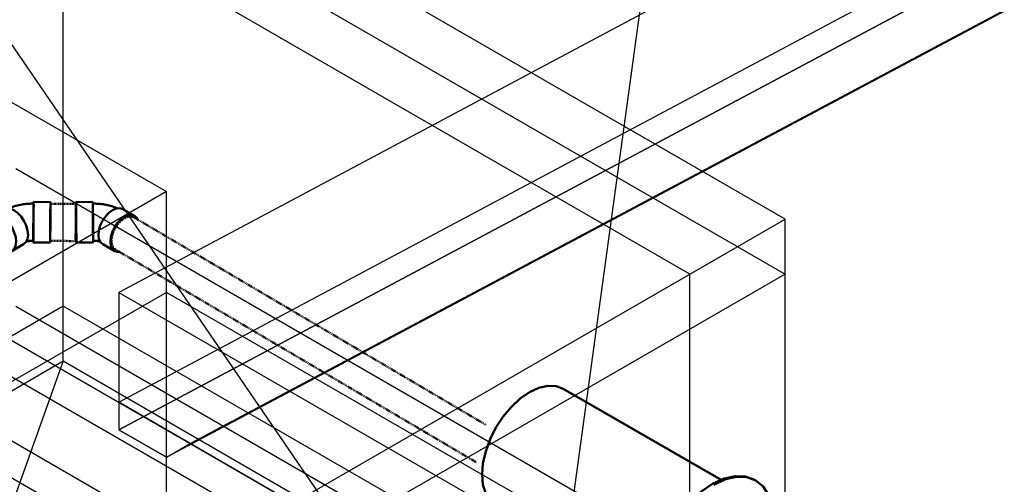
# Model space of a CAD drawing. Header units: inches. Extents: x 169 to 20644, y -1032 to 721.
# Tile 13 of 42: x 782 to 957, y 408 to 491. Entities that reach past the tile are written whole.
import ezdxf
from ezdxf import colors
from ezdxf.entities.mleader import LeaderData, LeaderLine
from ezdxf.math import Vec2, Vec3

# ---------------------------------------------------------------- set-up
doc = ezdxf.new("R2010")
doc.units = ezdxf.units.IN
doc.header["$LTSCALE"] = 0.5
doc.header["$MEASUREMENT"] = 0
doc.linetypes.add('Dot 1_32__2_', pattern=[0.03125, 0, -0.03125])
doc.linetypes.add('HIDDEN2', pattern=[0.1875, 0.125, -0.0625])
for name, color, linetype in [('M-SECT-PATT', 8, 'Continuous'), ('P-PIPE', 3, 'Continuous'), ('S-ANNO-DIMS', 1, 'Continuous')]:
    doc.layers.add(name, color=color, linetype=linetype)
doc.styles.add('Annotative', font='romans.shx', dxfattribs={"width": 0.8, "height": 0.125})

# ---------------------------------------------------------------- blocks, each defined once
blk = doc.blocks.new('Bend - PVC - Sch 40 - DWV_USACE - Standard-V16-DRAINAGE ISOMETRIC ALTERNATE - PLAN 1')
at = {"layer": 'P-PIPE', "color": 90, "lineweight": 50}
for p, q in [((787.05, 458.7), (784.05, 458.72)), ((778.72, 457.45), (776.6, 456.25)), ((783.99, 451.51), (786.99, 451.49)), ((780.15, 449.97), (782.27, 451.17))]:
    blk.add_line(p, q, dxfattribs=at)
for points in [[(779.62, 457.57, 0), (779.86, 457.67, 0), (780.11, 457.77, 0), (780.37, 457.86, 0), (780.63, 457.95, 0), (780.89, 458.02, 0), (781.16, 458.09, 0), (781.42, 458.16, 0), (781.69, 458.21, 0), (781.96, 458.26, 0), (782.23, 458.31, 0), (782.5, 458.34, 0), (782.77, 458.37, 0), (783.05, 458.4, 0), (783.32, 458.41, 0), (783.6, 458.43, 0), (783.87, 458.43, 0), (784.05, 458.43, 0)], [(784.02, 453.05, 0), (784.03, 453.88, 0), (784.04, 454.8, 0), (784.04, 455.74, 0), (784.05, 456.64, 0), (784.05, 457.43, 0), (784.06, 458.07, 0), (784.05, 458.5, 0), (784.05, 458.71, 0), (784.04, 458.67, 0), (784.04, 458.39, 0), (784.03, 457.88, 0), (784.02, 457.19, 0)], [(784.02, 457.02, 0), (784.02, 457.48, 0), (784.03, 457.87, 0), (784.04, 458.16, 0), (784.04, 458.35, 0), (784.05, 458.43, 0), (784.05, 458.39, 0), (784.05, 458.25, 0), (784.05, 457.99, 0), (784.05, 457.64, 0), (784.05, 457.21, 0), (784.05, 456.7, 0), (784.05, 456.14, 0), (784.04, 455.54, 0), (784.04, 454.93, 0), (784.03, 454.33, 0), (784.02, 453.75, 0), (784.02, 453.22, 0)], [(787.02, 457.16, 0), (787.03, 457.85, 0), (787.04, 458.36, 0), (787.04, 458.64, 0), (787.05, 458.68, 0), (787.05, 458.48, 0), (787.06, 458.04, 0), (787.05, 457.41, 0), (787.05, 456.61, 0), (787.04, 455.72, 0), (787.04, 454.78, 0), (787.03, 453.86, 0), (787.02, 453.02, 0)], [(778.72, 457.45, 0), (779.25, 457.61, 0), (779.87, 457.55, 0), (780.53, 457.26, 0), (781.19, 456.78, 0), (781.8, 456.13, 0), (782.33, 455.35, 0), (782.72, 454.5, 0), (782.97, 453.64, 0), (783.05, 452.83, 0)], [(784.02, 457.19, 0), (784.01, 456.35, 0), (784, 455.43, 0), (783.99, 454.49, 0), (783.99, 453.6, 0), (783.98, 452.8, 0), (783.98, 452.17, 0), (783.98, 451.73, 0), (783.99, 451.53, 0), (783.99, 451.57, 0), (784, 451.85, 0), (784.01, 452.36, 0), (784.02, 453.05, 0)], [(784.02, 453.22, 0), (784.01, 452.75, 0), (784.01, 452.37, 0), (784, 452.07, 0), (783.99, 451.89, 0), (783.99, 451.81, 0), (783.99, 451.84, 0), (783.98, 451.99, 0), (783.98, 452.24, 0), (783.98, 452.59, 0), (783.98, 453.03, 0), (783.99, 453.54, 0), (783.99, 454.1, 0), (783.99, 454.69, 0), (784, 455.31, 0), (784.01, 455.91, 0), (784.01, 456.49, 0), (784.02, 457.02, 0)], [(787.02, 453.02, 0), (787.01, 452.33, 0), (787, 451.83, 0), (786.99, 451.54, 0), (786.99, 451.5, 0), (786.98, 451.71, 0), (786.98, 452.14, 0), (786.98, 452.78, 0), (786.99, 453.57, 0), (786.99, 454.47, 0), (787, 455.41, 0), (787.01, 456.33, 0), (787.02, 457.16, 0)], [(780.92, 451.63, 0), (780.85, 452.44, 0), (780.6, 453.3, 0), (780.2, 454.15, 0), (779.68, 454.93, 0), (779.07, 455.58, 0), (778.41, 456.06, 0), (777.75, 456.35, 0), (777.13, 456.41, 0), (776.6, 456.25, 0), (776.19, 455.87, 0), (776.09, 455.66, 0)], [(779.25, 449.85, 0), (779.62, 449.81, 0), (780.15, 449.97, 0), (780.56, 450.35, 0), (780.83, 450.91, 0), (780.92, 451.63, 0)], [(783.05, 452.83, 0), (782.95, 452.11, 0), (782.68, 451.55, 0), (782.27, 451.17, 0), (782.27, 451.17, 0)], [(782.74, 451.66, 0), (782.77, 451.67, 0), (782.87, 451.69, 0), (782.98, 451.71, 0), (783.08, 451.73, 0), (783.2, 451.75, 0), (783.31, 451.77, 0), (783.43, 451.78, 0), (783.55, 451.79, 0), (783.67, 451.8, 0), (783.79, 451.8, 0), (783.91, 451.81, 0), (783.99, 451.81, 0)]]:
    blk.add_polyline3d(points, dxfattribs=at)
blk = doc.blocks.new('Mechanical_Box_H_rvt-1-DRAINAGE ISOMETRIC')
at = {"layer": 'P-PIPE', "color": 90, "linetype": 'HIDDEN2', "lineweight": 50}
for p, q in [((791.6, 458.36), (787.04, 458.4)), ((864.67, 418.97), (801.91, 455.98)), ((786.98, 451.77), (791.54, 451.74)), ((798.63, 450.23), (862.94, 412.3))]:
    blk.add_line(p, q, dxfattribs=at)
at = {"layer": 'P-PIPE', "color": 90, "lineweight": 50}
blk.add_line((906.64, 409.14), (878.48, 425.4), dxfattribs=at)
at = {"layer": 'P-PIPE', "color": 90, "linetype": 'Dot 1_32__2_', "lineweight": 50}
for points in [[(787.04, 457.79, 0), (787.04, 458.19, 0), (787.04, 458.39, 0), (787.03, 458.35, 0), (787.03, 458.1, 0), (787.02, 457.63, 0), (787.01, 457, 0)], [(791.57, 456.96, 0), (791.58, 457.6, 0), (791.59, 458.06, 0), (791.59, 458.31, 0), (791.6, 458.35, 0), (791.6, 458.16, 0), (791.6, 457.75, 0)], [(787.01, 457, 0), (787, 456.23, 0), (786.99, 455.39, 0), (786.98, 454.53, 0), (786.98, 453.7, 0), (786.98, 452.97, 0), (786.97, 452.38, 0)], [(787.01, 453.17, 0), (787.02, 453.94, 0), (787.03, 454.78, 0), (787.03, 455.65, 0), (787.04, 456.47, 0), (787.04, 457.2, 0), (787.04, 457.79, 0)], [(791.53, 452.34, 0), (791.53, 452.93, 0), (791.54, 453.66, 0), (791.54, 454.49, 0), (791.55, 455.35, 0), (791.56, 456.2, 0), (791.57, 456.96, 0)], [(791.6, 457.75, 0), (791.6, 457.17, 0), (791.6, 456.43, 0), (791.59, 455.61, 0), (791.59, 454.74, 0), (791.58, 453.9, 0), (791.57, 453.14, 0)], [(800.24, 455.83, 0), (799.64, 455.38, 0), (799.07, 454.78, 0), (798.59, 454.07, 0), (798.23, 453.29, 0), (798, 452.5, 0), (797.92, 451.75, 0)], [(801.91, 455.98, 0), (801.42, 456.14, 0), (800.85, 456.08, 0), (800.24, 455.83, 0)], [(786.97, 452.38, 0), (786.98, 451.98, 0), (786.98, 451.79, 0), (786.98, 451.82, 0), (786.99, 452.08, 0), (787, 452.54, 0), (787.01, 453.17, 0)], [(791.57, 453.14, 0), (791.56, 452.5, 0), (791.55, 452.04, 0), (791.54, 451.78, 0), (791.54, 451.75, 0), (791.53, 451.94, 0), (791.53, 452.34, 0)], [(797.92, 451.75, 0), (798.01, 451.1, 0), (798.25, 450.58, 0), (798.63, 450.23, 0)]]:
    blk.add_polyline3d(points, dxfattribs=at)
at = {"layer": 'P-PIPE', "color": 90, "lineweight": 50}
for points in [[(872.48, 424.81, 0), (874.13, 425.57, 0), (875.72, 425.94, 0), (877.19, 425.88, 0), (878.44, 425.41, 0)], [(863.99, 410.11, 0), (864.16, 412.12, 0), (864.64, 414.23, 0), (865.42, 416.38, 0), (866.48, 418.47, 0), (867.76, 420.43, 0), (869.23, 422.19, 0), (870.82, 423.66, 0), (872.48, 424.81, 0)], [(866.48, 404.62, 0), (865.42, 405.49, 0), (864.64, 406.73, 0), (864.16, 408.29, 0), (863.99, 410.11, 0)], [(912.7, 409.08, 0), (912.6, 409.17, 0), (910.99, 409.76, 0), (909.16, 409.83, 0), (907.17, 409.38, 0), (905.1, 408.42, 0)], [(915.78, 403.86, 0), (915.73, 404.44, 0), (915.12, 406.39, 0), (914.14, 407.94, 0), (912.82, 409.03, 0), (911.22, 409.63, 0), (909.38, 409.7, 0), (907.39, 409.25, 0), (905.32, 408.29, 0)], [(905.1, 408.42, 0), (903.03, 406.99, 0), (901.04, 405.15, 0), (899.2, 402.96, 0), (897.6, 400.51, 0), (896.28, 397.89, 0), (895.3, 395.2, 0), (894.69, 392.56, 0), (894.49, 390.05, 0)]]:
    blk.add_polyline3d(points, dxfattribs=at)
blk.add_blockref('Bend - PVC - Sch 40 - DWV_USACE - Standard-V16-DRAINAGE ISOMETRIC ALTERNATE - PLAN 1', (-0.01, -0.01), dxfattribs=at)
at = {"layer": 'P-PIPE', "color": 90, "lineweight": 50, "xscale": -1}
blk.add_blockref('Bend - PVC - Sch 40 - DWV_USACE - Standard-V16-DRAINAGE ISOMETRIC ALTERNATE - PLAN 1', (1578.64, -0.01), dxfattribs=at)

msp = doc.modelspace()

# ---------------------------------------------------------------- linework, layer by layer
at = {"layer": 'M-SECT-PATT', "lineweight": -3}
for p, q in [((1231.98, 673.29), (799.23, 442.59)), ((799.23, 422.98), (1231.98, 653.68)), ((1231.98, 648.77), (799.23, 418.08)), ((811.96, 415.63), (1244.71, 646.33)), ((799.23, 418.08), (1223.5, 644.25)), ((807.72, 413.18), (1240.47, 643.87)), ((1231.98, 639.35), (807.72, 413.19)), ((2402.95, -509.44), (470.43, 606.3)), ((789.33, 430.35), (789.33, 519.87)), ((918.02, 455.66), (806.81, 519.87)), ((806.81, 510.07), (918.02, 445.86)), ((901.05, 445.86), (799.27, 504.63)), ((773.78, 480.15), (807.72, 460.56)), ((943.48, 370.74), (780.85, 464.64)), ((807.72, 460.56), (770.95, 439.33)), ((807.72, 400.14), (807.72, 460.56)), ((731.35, 347.88), (918.02, 455.66)), ((918.02, 365.84), (918.02, 455.66)), ((918.02, 445.86), (739.83, 342.98)), ((901.05, 365.84), (901.05, 445.86)), ((807.72, 442.59), (765.29, 418.1)), ((799.23, 442.59), (2162.53, -344.51)), ((799.23, 442.59), (799.23, 418.08)), ((1028.33, 315.22), (807.72, 442.59)), ((789.33, 440.14), (611.14, 337.27)), ((770.95, 439.33), (991.56, 311.95)), ((780.85, 440.14), (943.48, 346.25)), ((918.02, 365.84), (789.33, 440.14)), ((619.63, 332.37), (789.33, 430.35)), ((789.33, 430.35), (731.35, 267.86)), ((789.33, 430.35), (901.05, 365.84)), ((1028.33, 272.76), (770.95, 421.36)), ((2162.53, -364.12), (799.23, 422.98)), ((765.29, 418.1), (985.91, 290.73)), ((799.23, 418.08), (807.72, 413.18)), ((807.72, 413.19), (799.23, 418.08)), ((807.72, 413.18), (811.96, 415.63))]:
    msp.add_line(p, q, dxfattribs=at)

# ---------------------------------------------------------------- block references
at = {"layer": 'P-PIPE', "lineweight": -3}
msp.add_blockref('Mechanical_Box_H_rvt-1-DRAINAGE ISOMETRIC', (0, 0), dxfattribs=at)

# ---------------------------------------------------------------- leaders
at = {"layer": 'S-ANNO-DIMS', "lineweight": -3}
ml = msp.add_multileader_mtext('Standard', dxfattribs=at)
ml.set_content('\\pxt14;MECHANICAL ROOM\\P\\ptz;VENTILATION PIPES\\PREF: S405A AND S707A', color=2, style='Annotative')
ml.set_leader_properties()
ml.build(insert=Vec2(0, 0))
ml.multileader.update_dxf_attribs({"text_right_attachment_type": 3, "dogleg_length": 0.125, "arrow_head_size": 17.28, "scale": 96})
ctx = ml.context
ctx.base_point, ctx.scale, ctx.char_height, ctx.arrow_head_size, ctx.landing_gap_size, ctx.plane_origin = Vec3(710.95, 701.91), 96, 12, 17.28, 8.64, Vec3(1000.29, 289.99)
ctx.right_attachment = 3
notes = []
notes.append((ctx, [(1, (1, 1, 0), (915.31, 661.91), (-1, 0), 12, [(0, [(915.51, 402.19), (876.82, 380.45)], 0, [])])]))
ctx.mtext.insert, ctx.mtext.width, ctx.mtext.flow_direction = Vec3(719.59, 707.91), 200.7612, 5
ml = msp.add_multileader_mtext('Standard', dxfattribs=at)
ml.set_content('6" %%C PERF.\\PFDN. DRAIN', color=2, style='Annotative')
ml.set_leader_properties()
ml.build(insert=Vec2(0, 0))
ml.multileader.update_dxf_attribs({"dogleg_length": 0.125, "arrow_head_size": 17.28, "scale": 96})
ctx = ml.context
ctx.base_point, ctx.scale, ctx.char_height, ctx.arrow_head_size, ctx.landing_gap_size, ctx.plane_origin = Vec3(621.46, 558.28), 96, 12, 17.28, 8.64, Vec3(627.23, 548.4)
ctx.text_align_type = 1
notes.append((ctx, [(1, (1, 1, 0), (731.19, 558.28), (-1, 0), 12, [(0, [(536.89, 405.28)], 0, []), (1, [(883.32, 336.11)], 0, [])])]))
ctx.mtext.insert, ctx.mtext.alignment, ctx.mtext.flow_direction = Vec3(670.32, 564.28), 2, 5
for ctx, leaders in notes:
    for number, flags, end, landing, length, lines in leaders:
        leader = LeaderData()
        leader.index, (leader.has_last_leader_line, leader.has_dogleg_vector, leader.attachment_direction) = number, flags
        leader.last_leader_point, leader.dogleg_vector, leader.dogleg_length = Vec3(end), Vec3(landing), length
        for number, points, colour, breaks in lines:
            line = LeaderLine()
            line.index, line.vertices, line.color, line.breaks = number, Vec3.list(points), colors.encode_raw_color(colour), breaks
            leader.lines.append(line)
        ctx.leaders.append(leader)

doc.saveas('drawing.dxf')
